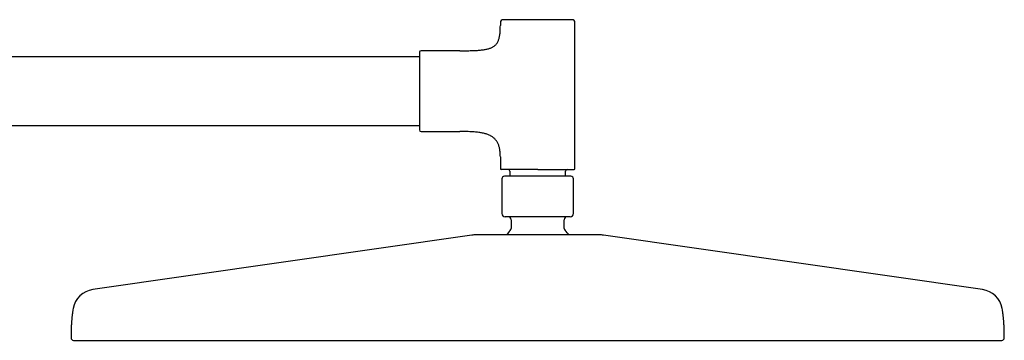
# Model space of a CAD drawing. Header units: millimetres. Extents: x 8 to 1761, y 12 to 2688.
# Tile 19 of 19: x 1444 to 1761, y 2585 to 2688. Entities that reach past the tile are written whole.
import ezdxf

# ---------------------------------------------------------------- set-up
doc = ezdxf.new("R2010")
doc.units = ezdxf.units.MM

msp = doc.modelspace()

# ---------------------------------------------------------------- linework, layer by layer
at = {"color": 7, "linetype": 'Continuous', "lineweight": 30}
for p, q in [((1599, 2686.79), (1599, 2685.89)), ((1623, 2639.89), (1623, 2686.79)), ((1586, 2677.79), (1573.5, 2677.79)), ((1573, 2675.79), (1271, 2675.79)), ((1271, 2653.79), (1573, 2653.79)), ((1573.5, 2651.79), (1586, 2651.79)), ((1599, 2643.7), (1599, 2639.89)), ((1599.5, 2636.59), (1599.5, 2625.39)), ((1602, 2639.09), (1602, 2637.39)), ((1620, 2637.39), (1620, 2639.09)), ((1622.5, 2625.39), (1622.5, 2636.59)), ((1602.5, 2623.39), (1602.5, 2620.62)), ((1619.5, 2620.62), (1619.5, 2623.39)), ((1589.8, 2618.45), (1468.02, 2600.91)), ((1753.99, 2600.91), (1632.2, 2618.45))]:
    msp.add_line(p, q, dxfattribs=at)
for centre, radius, start, end in [((1600, 2686.79), 1, 90, 180), ((1622, 2686.79), 1, 0, 90), ((1573.5, 2677.29), 0.5, 90, 180), ((1573.5, 2652.29), 0.5, 180, 270), ((1599.3, 2639.89), 0.3, 180, 270), ((1622.7, 2639.89), 0.3, 270, 0), ((1600.3, 2636.59), 0.8, 90, 180), ((1601.5, 2639.09), 0.5, 0, 90), ((1620.5, 2639.09), 0.5, 90, 180), ((1621.7, 2636.59), 0.8, 0, 90), ((1600.5, 2625.39), 1, 180, 270), ((1601.5, 2623.39), 1, 0, 90), ((1620.5, 2623.39), 1, 90, 180), ((1621.5, 2625.39), 1, 270, 0), ((1601.5, 2620.62), 1, 314.3091, 0), ((1620.5, 2620.62), 1, 180, 225.6909), ((1590.51, 2613.5), 5, 90, 98.1951), ((1611, 2610.89), 12.6, 134.3091, 142.8259), ((1611, 2610.89), 12.6, 37.1575, 45.6909), ((1631.49, 2613.5), 5, 81.8049, 90), ((1469.08, 2593.49), 7.5, 98.1951, 169.7661), ((1752.92, 2593.49), 7.5, 10.2339, 81.8049), ((1461.8, 2585.4), 0.8, 179.8172, 270), ((1760.2, 2585.4), 0.8, 270, 0.1828)]:
    msp.add_arc(centre, radius, start, end, dxfattribs=at)
for points, knots in [([(1611, 2687.79), (1610.81, 2687.79), (1610.43, 2687.79), (1609.85, 2687.79), (1609.28, 2687.79), (1608.69, 2687.79), (1608.11, 2687.79), (1607.52, 2687.79), (1606.97, 2687.79), (1606.44, 2687.79), (1605.94, 2687.79), (1605.45, 2687.79), (1604.92, 2687.79), (1604.36, 2687.79), (1603.77, 2687.79), (1603.26, 2687.79), (1602.83, 2687.79), (1602.46, 2687.79), (1602.11, 2687.79), (1601.81, 2687.79), (1601.56, 2687.79), (1601.33, 2687.79), (1601.13, 2687.79), (1600.94, 2687.79), (1600.75, 2687.79), (1600.56, 2687.79), (1600.38, 2687.79), (1600.24, 2687.79), (1600.13, 2687.79), (1600.06, 2687.79), (1600.01, 2687.79), (1600, 2687.79), (1600, 2687.79)], [0, 0, 0, 0, 0.033305, 0.066547, 0.099817, 0.134159, 0.169413, 0.20465, 0.239979, 0.27217, 0.304285, 0.336408, 0.368622, 0.412433, 0.456153, 0.499992, 0.532869, 0.565667, 0.598472, 0.631373, 0.657135, 0.682839, 0.708526, 0.734239, 0.760021, 0.795325, 0.830557, 0.865826, 0.900172, 0.93343, 0.966676, 1, 1, 1, 1]), ([(1622, 2687.79), (1622, 2687.79), (1621.99, 2687.79), (1621.95, 2687.79), (1621.87, 2687.79), (1621.76, 2687.79), (1621.62, 2687.79), (1621.44, 2687.79), (1621.24, 2687.79), (1621.01, 2687.79), (1620.77, 2687.79), (1620.5, 2687.79), (1620.18, 2687.79), (1619.78, 2687.79), (1619.3, 2687.79), (1618.83, 2687.79), (1618.37, 2687.79), (1617.94, 2687.79), (1617.49, 2687.79), (1617.06, 2687.79), (1616.64, 2687.79), (1616.26, 2687.79), (1615.86, 2687.79), (1615.46, 2687.79), (1615, 2687.79), (1614.48, 2687.79), (1613.9, 2687.79), (1613.31, 2687.79), (1612.73, 2687.79), (1612.15, 2687.79), (1611.58, 2687.79), (1611.19, 2687.79), (1611, 2687.79)], [0, 0, 0, 0, 0.033299, 0.06654, 0.099813, 0.134159, 0.169413, 0.204651, 0.239979, 0.27217, 0.304285, 0.336408, 0.368622, 0.412433, 0.456153, 0.499992, 0.532869, 0.565667, 0.598472, 0.631373, 0.657135, 0.682839, 0.708526, 0.734239, 0.760021, 0.795325, 0.830557, 0.865826, 0.900175, 0.933438, 0.966682, 1, 1, 1, 1]), ([(1586, 2677.79), (1586.34, 2677.79), (1586.99, 2677.79), (1587.95, 2677.8), (1588.86, 2677.81), (1589.72, 2677.83), (1590.52, 2677.86), (1591.28, 2677.9), (1591.98, 2677.94), (1592.65, 2678), (1593.27, 2678.07), (1593.86, 2678.16), (1594.42, 2678.26), (1594.93, 2678.38), (1595.41, 2678.51), (1595.85, 2678.67), (1596.26, 2678.84), (1596.65, 2679.05), (1597.02, 2679.29), (1597.37, 2679.57), (1597.67, 2679.89), (1597.94, 2680.25), (1598.18, 2680.64), (1598.38, 2681.07), (1598.54, 2681.54), (1598.68, 2682.03), (1598.78, 2682.57), (1598.87, 2683.15), (1598.93, 2683.77), (1598.97, 2684.43), (1599, 2685.15), (1599, 2685.64), (1599, 2685.89)], [0, 0, 0, 0, 0.0548272, 0.1068396, 0.1561098, 0.2027123, 0.2467237, 0.2875045, 0.3259428, 0.3621237, 0.3961384, 0.4287182, 0.459264, 0.4879076, 0.5147983, 0.5401064, 0.5640266, 0.5867805, 0.6118058, 0.6360402, 0.6599351, 0.6839542, 0.7085501, 0.7341433, 0.7611087, 0.7888062, 0.8183409, 0.8499246, 0.8837373, 0.9199336, 0.9586481, 1, 1, 1, 1]), ([(1573, 2677.29), (1573, 2677.29), (1573, 2677.29), (1573, 2677.24), (1573, 2677.18), (1573, 2677.09), (1573, 2676.96), (1573, 2676.81), (1573, 2676.63), (1573, 2676.42), (1573, 2676.17), (1573, 2675.9), (1573, 2675.59), (1573, 2675.26), (1573, 2674.89), (1573, 2674.5), (1573, 2674.08), (1573, 2673.64), (1573, 2673.17), (1573, 2672.68), (1573, 2672.17), (1573, 2671.67), (1573, 2671.21), (1573, 2670.77), (1573, 2670.32), (1573, 2669.86), (1573, 2669.34), (1573, 2668.75), (1573, 2668.08), (1573, 2667.42), (1573, 2666.75), (1573, 2666.1), (1573, 2665.45), (1573, 2664.82), (1573, 2664.22), (1573, 2663.65), (1573, 2663.08), (1573, 2662.51), (1573, 2661.92), (1573, 2661.34), (1573, 2660.76), (1573, 2660.18), (1573, 2659.61), (1573, 2659.04), (1573, 2658.49), (1573, 2657.95), (1573, 2657.42), (1573, 2656.91), (1573, 2656.42), (1573, 2655.95), (1573, 2655.51), (1573, 2655.09), (1573, 2654.69), (1573, 2654.35), (1573, 2654.06), (1573, 2653.81), (1573, 2653.58), (1573, 2653.36), (1573, 2653.14), (1573, 2652.93), (1573, 2652.73), (1573, 2652.56), (1573, 2652.44), (1573, 2652.36), (1573, 2652.3), (1573, 2652.3), (1573, 2652.29)], [0, 0, 0, 0, 0.0145742, 0.0291196, 0.0436666, 0.0582459, 0.0736954, 0.0891117, 0.1045314, 0.1199908, 0.1360864, 0.1521442, 0.1682053, 0.1843109, 0.2007501, 0.2171488, 0.233551, 0.2500004, 0.2664396, 0.2828384, 0.2992405, 0.31569, 0.3285713, 0.3414231, 0.3542665, 0.3671226, 0.3800125, 0.3976649, 0.4152809, 0.4329149, 0.4500871, 0.4667165, 0.4833389, 0.5, 0.5145717, 0.5291162, 0.5436641, 0.5582459, 0.5736954, 0.5891117, 0.6045314, 0.6199908, 0.6360864, 0.6521442, 0.6682053, 0.6843109, 0.7007501, 0.7171488, 0.733551, 0.7500004, 0.7664396, 0.7828384, 0.7992405, 0.81569, 0.8285713, 0.8414231, 0.8542665, 0.8671226, 0.8800125, 0.8976649, 0.9152809, 0.9329149, 0.9500888, 0.9667199, 0.9833417, 1, 1, 1, 1]), ([(1599, 2643.7), (1599, 2643.92), (1598.99, 2644.35), (1598.95, 2644.97), (1598.89, 2645.56), (1598.8, 2646.12), (1598.69, 2646.64), (1598.55, 2647.13), (1598.39, 2647.59), (1598.2, 2648.02), (1597.98, 2648.43), (1597.73, 2648.81), (1597.45, 2649.16), (1597.15, 2649.48), (1596.82, 2649.78), (1596.47, 2650.05), (1596.09, 2650.29), (1595.67, 2650.52), (1595.21, 2650.73), (1594.7, 2650.93), (1594.16, 2651.1), (1593.59, 2651.24), (1592.99, 2651.37), (1592.36, 2651.47), (1591.7, 2651.56), (1590.95, 2651.64), (1590.1, 2651.7), (1589.14, 2651.75), (1588.13, 2651.78), (1587.08, 2651.79), (1586.37, 2651.79), (1586, 2651.79)], [0, 0, 0, 0, 0.036982, 0.071972, 0.105096, 0.13649, 0.166301, 0.194691, 0.22183, 0.247906, 0.273935, 0.299264, 0.324121, 0.348737, 0.373336, 0.398129, 0.423309, 0.449053, 0.478323, 0.508642, 0.540154, 0.572976, 0.6072, 0.642901, 0.680131, 0.718934, 0.769987, 0.823607, 0.879813, 0.938612, 1, 1, 1, 1]), ([(1611, 2639.59), (1610.8, 2639.59), (1610.39, 2639.59), (1609.78, 2639.59), (1609.17, 2639.59), (1608.55, 2639.59), (1607.92, 2639.59), (1607.3, 2639.59), (1606.71, 2639.59), (1606.15, 2639.59), (1605.62, 2639.59), (1605.1, 2639.59), (1604.59, 2639.59), (1604.1, 2639.59), (1603.62, 2639.59), (1603.16, 2639.59), (1602.72, 2639.59), (1602.31, 2639.59), (1601.92, 2639.59), (1601.55, 2639.59), (1601.23, 2639.59), (1600.95, 2639.59), (1600.72, 2639.59), (1600.5, 2639.59), (1600.3, 2639.59), (1600.1, 2639.59), (1599.89, 2639.59), (1599.71, 2639.59), (1599.55, 2639.59), (1599.44, 2639.59), (1599.36, 2639.59), (1599.31, 2639.59), (1599.3, 2639.59), (1599.3, 2639.59)], [0, 0, 0, 0, 0.033305, 0.066547, 0.099816, 0.134158, 0.169412, 0.204649, 0.239977, 0.272167, 0.304283, 0.336405, 0.368617, 0.401495, 0.434293, 0.467098, 0.499997, 0.532875, 0.565673, 0.598478, 0.631378, 0.65714, 0.682843, 0.70853, 0.734243, 0.760023, 0.795328, 0.83056, 0.865828, 0.900173, 0.933432, 0.966677, 1, 1, 1, 1]), ([(1621.7, 2637.39), (1621.7, 2637.39), (1621.7, 2637.39), (1621.68, 2637.39), (1621.66, 2637.39), (1621.63, 2637.39), (1621.58, 2637.39), (1621.54, 2637.39), (1621.5, 2637.39), (1621.45, 2637.39), (1621.4, 2637.39), (1621.34, 2637.39), (1621.26, 2637.39), (1621.17, 2637.39), (1621.06, 2637.39), (1620.94, 2637.39), (1620.81, 2637.39), (1620.67, 2637.39), (1620.51, 2637.39), (1620.34, 2637.39), (1620.16, 2637.39), (1619.97, 2637.39), (1619.77, 2637.39), (1619.55, 2637.39), (1619.29, 2637.39), (1619.01, 2637.39), (1618.7, 2637.39), (1618.38, 2637.39), (1618.03, 2637.39), (1617.67, 2637.39), (1617.29, 2637.39), (1616.89, 2637.39), (1616.47, 2637.39), (1616, 2637.39), (1615.47, 2637.39), (1614.87, 2637.39), (1614.26, 2637.39), (1613.63, 2637.39), (1612.99, 2637.39), (1612.33, 2637.39), (1611.67, 2637.39), (1611, 2637.39), (1610.33, 2637.39), (1609.67, 2637.39), (1609.01, 2637.39), (1608.41, 2637.39), (1607.86, 2637.39), (1607.37, 2637.39), (1606.89, 2637.39), (1606.42, 2637.39), (1605.97, 2637.39), (1605.53, 2637.39), (1605.11, 2637.39), (1604.71, 2637.39), (1604.33, 2637.39), (1603.99, 2637.39), (1603.68, 2637.39), (1603.41, 2637.39), (1603.14, 2637.39), (1602.9, 2637.39), (1602.66, 2637.39), (1602.44, 2637.39), (1602.22, 2637.39), (1602.01, 2637.39), (1601.81, 2637.39), (1601.62, 2637.39), (1601.44, 2637.39), (1601.3, 2637.39), (1601.18, 2637.39), (1601.08, 2637.39), (1600.98, 2637.39), (1600.89, 2637.39), (1600.81, 2637.39), (1600.71, 2637.39), (1600.61, 2637.39), (1600.51, 2637.39), (1600.43, 2637.39), (1600.37, 2637.39), (1600.33, 2637.39), (1600.3, 2637.39), (1600.3, 2637.39), (1600.3, 2637.39)], [0, 0, 0, 0, 0.009496, 0.018984, 0.028471, 0.037967, 0.048139, 0.05517, 0.062198, 0.069225, 0.076256, 0.083293, 0.090339, 0.100436, 0.110518, 0.120596, 0.13068, 0.140779, 0.151657, 0.162294, 0.17292, 0.183545, 0.194182, 0.204842, 0.217884, 0.23093, 0.244289, 0.257942, 0.27161, 0.285835, 0.300064, 0.31456, 0.329297, 0.344052, 0.363024, 0.382011, 0.401417, 0.420838, 0.440544, 0.460265, 0.480124, 0.499999, 0.519858, 0.539733, 0.559438, 0.579159, 0.594686, 0.610213, 0.62558, 0.640756, 0.65595, 0.67069, 0.685432, 0.699928, 0.714151, 0.728392, 0.73977, 0.751149, 0.762541, 0.77341, 0.784279, 0.795161, 0.806457, 0.817732, 0.829, 0.840274, 0.851569, 0.862104, 0.87003, 0.87795, 0.885868, 0.89379, 0.90172, 0.909664, 0.923366, 0.937055, 0.950757, 0.963678, 0.975781, 0.987882, 1, 1, 1, 1]), ([(1611, 2639.59), (1611.2, 2639.59), (1611.61, 2639.59), (1612.22, 2639.59), (1612.83, 2639.59), (1613.45, 2639.59), (1614.08, 2639.59), (1614.7, 2639.59), (1615.29, 2639.59), (1615.85, 2639.59), (1616.39, 2639.59), (1616.9, 2639.59), (1617.41, 2639.59), (1617.9, 2639.59), (1618.38, 2639.59), (1618.84, 2639.59), (1619.28, 2639.59), (1619.69, 2639.59), (1620.09, 2639.59), (1620.45, 2639.59), (1620.8, 2639.59), (1621.11, 2639.59), (1621.39, 2639.59), (1621.65, 2639.59), (1621.89, 2639.59), (1622.11, 2639.59), (1622.29, 2639.59), (1622.45, 2639.59), (1622.56, 2639.59), (1622.64, 2639.59), (1622.69, 2639.59), (1622.7, 2639.59), (1622.7, 2639.59)], [0, 0, 0, 0, 0.033317, 0.066561, 0.099824, 0.134172, 0.169441, 0.204673, 0.239978, 0.27219, 0.304313, 0.336429, 0.368619, 0.401519, 0.434324, 0.467122, 0.5, 0.5329, 0.565705, 0.598503, 0.631381, 0.663593, 0.695716, 0.727831, 0.760022, 0.79535, 0.830587, 0.865842, 0.900187, 0.93346, 0.9667, 1, 1, 1, 1]), ([(1621.5, 2624.39), (1621.5, 2624.39), (1621.49, 2624.39), (1621.45, 2624.39), (1621.38, 2624.39), (1621.27, 2624.39), (1621.14, 2624.39), (1620.97, 2624.39), (1620.77, 2624.39), (1620.56, 2624.39), (1620.33, 2624.39), (1620.07, 2624.39), (1619.76, 2624.39), (1619.38, 2624.39), (1618.92, 2624.39), (1618.47, 2624.39), (1618.04, 2624.39), (1617.62, 2624.39), (1617.19, 2624.39), (1616.78, 2624.39), (1616.39, 2624.39), (1616.02, 2624.39), (1615.64, 2624.39), (1615.26, 2624.39), (1614.82, 2624.39), (1614.32, 2624.39), (1613.76, 2624.39), (1613.2, 2624.39), (1612.65, 2624.39), (1612.1, 2624.39), (1611.55, 2624.39), (1611, 2624.39), (1610.45, 2624.39), (1609.9, 2624.39), (1609.35, 2624.39), (1608.8, 2624.39), (1608.24, 2624.39), (1607.68, 2624.39), (1607.15, 2624.39), (1606.65, 2624.39), (1606.17, 2624.39), (1605.7, 2624.39), (1605.2, 2624.39), (1604.66, 2624.39), (1604.1, 2624.39), (1603.61, 2624.39), (1603.2, 2624.39), (1602.85, 2624.39), (1602.52, 2624.39), (1602.23, 2624.39), (1601.98, 2624.39), (1601.77, 2624.39), (1601.58, 2624.39), (1601.4, 2624.39), (1601.21, 2624.39), (1601.03, 2624.39), (1600.86, 2624.39), (1600.73, 2624.39), (1600.63, 2624.39), (1600.55, 2624.39), (1600.51, 2624.39), (1600.5, 2624.39), (1600.5, 2624.39)], [0, 0, 0, 0, 0.016653, 0.033273, 0.049908, 0.067079, 0.084706, 0.102325, 0.11999, 0.136085, 0.152142, 0.168204, 0.184311, 0.206216, 0.228076, 0.249996, 0.266434, 0.282833, 0.299236, 0.315687, 0.328567, 0.341419, 0.354263, 0.367119, 0.38001, 0.397662, 0.415278, 0.432913, 0.450086, 0.466715, 0.483338, 0.5, 0.516649, 0.533269, 0.549906, 0.567079, 0.584706, 0.602325, 0.61999, 0.636085, 0.652142, 0.668204, 0.684311, 0.706216, 0.728076, 0.749996, 0.766434, 0.782833, 0.799236, 0.815687, 0.828567, 0.841419, 0.854263, 0.867119, 0.88001, 0.897662, 0.915278, 0.932913, 0.950088, 0.966719, 0.983341, 1, 1, 1, 1]), ([(1631.49, 2618.5), (1631.49, 2618.5), (1631.49, 2618.5), (1631.45, 2618.5), (1631.39, 2618.5), (1631.31, 2618.5), (1631.2, 2618.5), (1631.07, 2618.5), (1630.93, 2618.5), (1630.79, 2618.5), (1630.63, 2618.5), (1630.45, 2618.5), (1630.26, 2618.5), (1630.03, 2618.5), (1629.74, 2618.5), (1629.39, 2618.5), (1629.01, 2618.5), (1628.6, 2618.5), (1628.15, 2618.5), (1627.68, 2618.5), (1627.17, 2618.5), (1626.64, 2618.5), (1626.08, 2618.5), (1625.49, 2618.5), (1624.88, 2618.5), (1624.25, 2618.5), (1623.59, 2618.5), (1622.92, 2618.5), (1622.26, 2618.5), (1621.63, 2618.5), (1621.04, 2618.5), (1620.43, 2618.5), (1619.81, 2618.5), (1619.18, 2618.5), (1618.53, 2618.5), (1617.85, 2618.5), (1617.15, 2618.5), (1616.44, 2618.5), (1615.72, 2618.5), (1615, 2618.5), (1614.25, 2618.5), (1613.47, 2618.5), (1612.65, 2618.5), (1611.83, 2618.5), (1611.04, 2618.5), (1610.3, 2618.5), (1609.6, 2618.5), (1608.9, 2618.5), (1608.21, 2618.5), (1607.51, 2618.5), (1606.85, 2618.5), (1606.23, 2618.5), (1605.67, 2618.5), (1605.11, 2618.5), (1604.55, 2618.5), (1604, 2618.5), (1603.38, 2618.5), (1602.69, 2618.5), (1601.94, 2618.5), (1601.21, 2618.5), (1600.49, 2618.5), (1599.78, 2618.5), (1599.09, 2618.5), (1598.41, 2618.5), (1597.75, 2618.5), (1597.12, 2618.5), (1596.51, 2618.5), (1595.92, 2618.5), (1595.36, 2618.5), (1594.83, 2618.5), (1594.32, 2618.5), (1593.87, 2618.5), (1593.48, 2618.5), (1593.13, 2618.5), (1592.8, 2618.5), (1592.5, 2618.5), (1592.21, 2618.5), (1591.94, 2618.5), (1591.68, 2618.5), (1591.45, 2618.5), (1591.24, 2618.5), (1591.05, 2618.5), (1590.9, 2618.5), (1590.76, 2618.5), (1590.65, 2618.5), (1590.57, 2618.5), (1590.52, 2618.5), (1590.51, 2618.5), (1590.51, 2618.5)], [0, 0, 0, 0, 0.010887, 0.021753, 0.032611, 0.043473, 0.054353, 0.065669, 0.074726, 0.083771, 0.092813, 0.101859, 0.110916, 0.119992, 0.132874, 0.145726, 0.158569, 0.171424, 0.184311, 0.197469, 0.210594, 0.223709, 0.236837, 0.25, 0.263158, 0.276283, 0.289399, 0.302527, 0.31569, 0.326428, 0.337143, 0.347846, 0.35855, 0.369268, 0.380011, 0.391552, 0.40307, 0.414578, 0.426092, 0.437628, 0.448756, 0.461567, 0.474364, 0.487168, 0.5, 0.510885, 0.521751, 0.532609, 0.543472, 0.554353, 0.565669, 0.574726, 0.583771, 0.592813, 0.601859, 0.610916, 0.619992, 0.632874, 0.645726, 0.658569, 0.671424, 0.684311, 0.697469, 0.710594, 0.723709, 0.736837, 0.75, 0.763158, 0.776283, 0.789399, 0.802527, 0.81569, 0.826428, 0.837143, 0.847846, 0.85855, 0.869268, 0.880011, 0.891552, 0.90307, 0.914578, 0.926092, 0.937628, 0.948757, 0.961568, 0.974366, 0.987169, 1, 1, 1, 1]), ([(1461.7, 2594.82), (1461.65, 2594.55), (1461.54, 2593.92), (1461.4, 2592.93), (1461.27, 2591.86), (1461.17, 2590.8), (1461.11, 2589.86), (1461.07, 2589.03), (1461.04, 2588.3), (1461.02, 2587.56), (1461.01, 2586.78), (1461, 2586.06), (1461, 2585.6), (1461, 2585.41)], [0, 0, 0, 0, 0.087621, 0.202824, 0.316764, 0.429256, 0.541786, 0.616573, 0.692977, 0.771625, 0.853139, 0.938139, 1, 1, 1, 1]), ([(1761, 2585.41), (1761, 2585.63), (1761, 2586.14), (1760.99, 2586.92), (1760.97, 2587.76), (1760.95, 2588.57), (1760.92, 2589.35), (1760.87, 2590.12), (1760.81, 2590.97), (1760.72, 2591.92), (1760.59, 2592.97), (1760.46, 2593.94), (1760.35, 2594.56), (1760.3, 2594.82)], [0, 0, 0, 0, 0.069751, 0.161926, 0.250086, 0.335036, 0.417586, 0.498553, 0.578758, 0.689305, 0.801275, 0.91445, 1, 1, 1, 1]), ([(1461.8, 2584.6), (1461.81, 2584.6), (1461.81, 2584.6), (1461.87, 2584.6), (1461.97, 2584.6), (1462.11, 2584.6), (1462.28, 2584.6), (1462.5, 2584.6), (1462.75, 2584.6), (1463.03, 2584.6), (1463.34, 2584.6), (1463.69, 2584.6), (1464.07, 2584.6), (1464.49, 2584.6), (1464.95, 2584.6), (1465.45, 2584.6), (1465.98, 2584.6), (1466.55, 2584.6), (1467.16, 2584.6), (1467.81, 2584.6), (1468.49, 2584.6), (1469.19, 2584.6), (1469.91, 2584.6), (1470.67, 2584.6), (1471.45, 2584.6), (1472.19, 2584.6), (1472.86, 2584.6), (1473.46, 2584.6), (1474.07, 2584.6), (1474.7, 2584.6), (1475.34, 2584.6), (1476.04, 2584.6), (1476.79, 2584.6), (1477.61, 2584.6), (1478.45, 2584.6), (1479.44, 2584.6), (1480.59, 2584.6), (1481.91, 2584.6), (1483.27, 2584.6), (1484.67, 2584.6), (1486.08, 2584.6), (1487.48, 2584.6), (1488.87, 2584.6), (1490.3, 2584.6), (1491.76, 2584.6), (1493.25, 2584.6), (1494.78, 2584.6), (1496.39, 2584.6), (1498.1, 2584.6), (1499.89, 2584.6), (1501.72, 2584.6), (1503.59, 2584.6), (1505.44, 2584.6), (1507.26, 2584.6), (1509.05, 2584.6), (1510.86, 2584.6), (1512.71, 2584.6), (1514.58, 2584.6), (1516.48, 2584.6), (1518.46, 2584.6), (1520.53, 2584.6), (1522.69, 2584.6), (1524.88, 2584.6), (1527.1, 2584.6), (1529.28, 2584.6), (1531.4, 2584.6), (1533.47, 2584.6), (1535.55, 2584.6), (1537.66, 2584.6), (1539.79, 2584.6), (1541.92, 2584.6), (1544.14, 2584.6), (1546.43, 2584.6), (1548.82, 2584.6), (1551.22, 2584.6), (1553.64, 2584.6), (1555.8, 2584.6), (1557.68, 2584.6), (1559.29, 2584.6), (1560.9, 2584.6), (1562.52, 2584.6), (1564.14, 2584.6), (1565.66, 2584.6), (1567.06, 2584.6), (1568.35, 2584.6), (1569.63, 2584.6), (1570.91, 2584.6), (1572.18, 2584.6), (1573.79, 2584.6), (1575.73, 2584.6), (1578.01, 2584.6), (1580.31, 2584.6), (1582.6, 2584.6), (1584.87, 2584.6), (1587.13, 2584.6), (1589.39, 2584.6), (1591.64, 2584.6), (1593.9, 2584.6), (1596.16, 2584.6), (1598.4, 2584.6), (1600.74, 2584.6), (1603.21, 2584.6), (1605.8, 2584.6), (1608.4, 2584.6), (1610.94, 2584.6), (1613.41, 2584.6), (1615.81, 2584.6), (1618.21, 2584.6), (1620.62, 2584.6), (1623.03, 2584.6), (1625.46, 2584.6), (1627.85, 2584.6), (1630.18, 2584.6), (1632.44, 2584.6), (1634.69, 2584.6), (1636.95, 2584.6), (1639.23, 2584.6), (1641.52, 2584.6), (1643.81, 2584.6), (1646.09, 2584.6), (1648.37, 2584.6), (1650.65, 2584.6), (1652.93, 2584.6), (1655.18, 2584.6), (1657.39, 2584.6), (1659.54, 2584.6), (1661.68, 2584.6), (1663.81, 2584.6), (1665.7, 2584.6), (1667.37, 2584.6), (1668.82, 2584.6), (1670.25, 2584.6), (1671.69, 2584.6), (1673.11, 2584.6), (1674.61, 2584.6), (1676.19, 2584.6), (1677.84, 2584.6), (1679.49, 2584.6), (1681.38, 2584.6), (1683.49, 2584.6), (1685.82, 2584.6), (1688.12, 2584.6), (1690.4, 2584.6), (1692.59, 2584.6), (1694.69, 2584.6), (1696.72, 2584.6), (1698.71, 2584.6), (1700.69, 2584.6), (1702.64, 2584.6), (1704.57, 2584.6), (1706.54, 2584.6), (1708.55, 2584.6), (1710.59, 2584.6), (1712.59, 2584.6), (1714.57, 2584.6), (1716.45, 2584.6), (1718.24, 2584.6), (1719.94, 2584.6), (1721.61, 2584.6), (1723.25, 2584.6), (1724.87, 2584.6), (1726.44, 2584.6), (1728.04, 2584.6), (1729.65, 2584.6), (1731.27, 2584.6), (1732.85, 2584.6), (1734.39, 2584.6), (1735.84, 2584.6), (1737.2, 2584.6), (1738.48, 2584.6), (1739.72, 2584.6), (1740.94, 2584.6), (1742.11, 2584.6), (1743.25, 2584.6), (1744.39, 2584.6), (1745.51, 2584.6), (1746.63, 2584.6), (1747.71, 2584.6), (1748.74, 2584.6), (1749.62, 2584.6), (1750.35, 2584.6), (1750.95, 2584.6), (1751.54, 2584.6), (1752.11, 2584.6), (1752.65, 2584.6), (1753.14, 2584.6), (1753.58, 2584.6), (1753.98, 2584.6), (1754.35, 2584.6), (1754.71, 2584.6), (1755.06, 2584.6), (1755.49, 2584.6), (1755.98, 2584.6), (1756.51, 2584.6), (1757.01, 2584.6), (1757.48, 2584.6), (1757.9, 2584.6), (1758.28, 2584.6), (1758.63, 2584.6), (1758.94, 2584.6), (1759.22, 2584.6), (1759.47, 2584.6), (1759.67, 2584.6), (1759.85, 2584.6), (1760, 2584.6), (1760.12, 2584.6), (1760.19, 2584.6), (1760.19, 2584.6), (1760.2, 2584.6)], [0, 0, 0, 0, 0.0051343, 0.0102661, 0.0153969, 0.0205278, 0.0256603, 0.0308679, 0.0361741, 0.0410362, 0.0458976, 0.0507594, 0.0556229, 0.0605554, 0.0655642, 0.0705708, 0.0755767, 0.0805829, 0.0855908, 0.0906489, 0.0957852, 0.1006258, 0.1054655, 0.1103053, 0.1151463, 0.1199898, 0.1233275, 0.1266637, 0.1299988, 0.1333333, 0.1366674, 0.1400015, 0.1439316, 0.1478628, 0.1517958, 0.1557899, 0.1614948, 0.1671975, 0.1728997, 0.1786033, 0.1843101, 0.1895542, 0.1947952, 0.2000345, 0.2052735, 0.2105136, 0.2157562, 0.221022, 0.2268185, 0.2326126, 0.2384063, 0.2442014, 0.25, 0.2552722, 0.2605412, 0.2658085, 0.2710755, 0.2763436, 0.2816144, 0.2868661, 0.2926317, 0.298395, 0.3041579, 0.3099222, 0.3156899, 0.3208787, 0.3260645, 0.3312486, 0.3364324, 0.3416173, 0.3468047, 0.3519334, 0.3575496, 0.3631636, 0.3687771, 0.374392, 0.38001, 0.383672, 0.3873324, 0.3909916, 0.3946502, 0.3983085, 0.4019671, 0.4048423, 0.4077182, 0.4105951, 0.413418, 0.4162233, 0.4190278, 0.4240343, 0.4290402, 0.4340465, 0.4390546, 0.4439984, 0.4488625, 0.4537247, 0.4585861, 0.4634479, 0.4683112, 0.4731176, 0.4778233, 0.4833671, 0.48891, 0.4944538, 0.5, 0.5051345, 0.5102664, 0.5153971, 0.520528, 0.5256604, 0.5308679, 0.5361741, 0.5410362, 0.5458976, 0.5507594, 0.5556229, 0.5605554, 0.5655642, 0.5705708, 0.5755767, 0.5805829, 0.5855908, 0.5906489, 0.5957852, 0.6006258, 0.6054655, 0.6103053, 0.6151463, 0.6199898, 0.6233275, 0.6266637, 0.6299988, 0.6333333, 0.6366674, 0.6400015, 0.6439316, 0.6478628, 0.6517958, 0.6557899, 0.6614948, 0.6671975, 0.6728997, 0.6786033, 0.6843101, 0.6895542, 0.6947952, 0.7000345, 0.7052735, 0.7105136, 0.7157562, 0.721022, 0.7268185, 0.7326126, 0.7384063, 0.7442014, 0.75, 0.7552722, 0.7605412, 0.7658085, 0.7710755, 0.7763436, 0.7816144, 0.7868661, 0.7926317, 0.798395, 0.8041579, 0.8099222, 0.8156899, 0.8208787, 0.8260645, 0.8312486, 0.8364324, 0.8416173, 0.8468047, 0.8519334, 0.8575496, 0.8631636, 0.8687771, 0.874392, 0.88001, 0.883672, 0.8873324, 0.8909916, 0.8946502, 0.8983085, 0.9019671, 0.9048423, 0.9077182, 0.9105951, 0.913418, 0.9162233, 0.9190278, 0.9240343, 0.9290402, 0.9340465, 0.9390546, 0.9439984, 0.9488625, 0.9537247, 0.9585861, 0.9634479, 0.9683112, 0.9731175, 0.9778231, 0.9833668, 0.9889098, 0.9944536, 1, 1, 1, 1])]:
    msp.add_open_spline(points, degree=3, knots=knots, dxfattribs=at)

doc.saveas('drawing.dxf')
